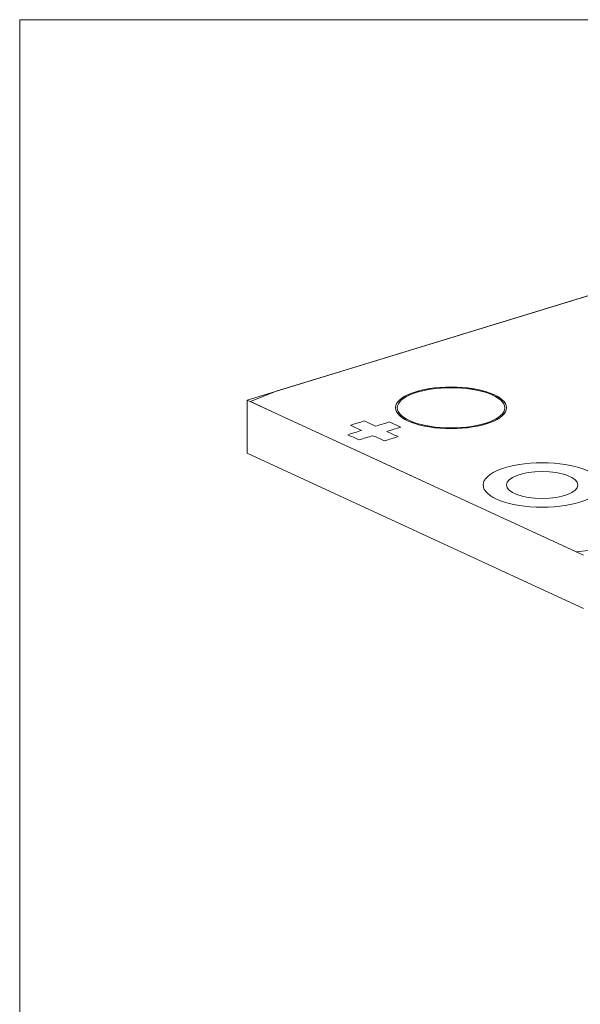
# Model space of a CAD drawing. Header units: inches. Extents: x 511 to 849, y 252 to 484.
# Tile 1 of 235: x 518 to 534, y 331 to 358. Entities that reach past the tile are written whole.
import ezdxf

# ---------------------------------------------------------------- set-up
doc = ezdxf.new("R2010")
doc.units = ezdxf.units.IN
doc.header["$MEASUREMENT"] = 0
doc.layers.add('1', color=7, linetype='Continuous')

# ---------------------------------------------------------------- blocks, each defined once
blk = doc.blocks.new('block 14')
at = {"layer": '1', "color": 8, "lineweight": 18, "true_color": 0x808080}
blk.add_lwpolyline([(517.869, 259.634), (517.869, 358.155)], dxfattribs=at)
blk = doc.blocks.new('block 15')
at = {"layer": '1', "color": 8, "lineweight": 18, "true_color": 0x808080}
blk.add_lwpolyline([(718.114, 358.155), (517.869, 358.155)], dxfattribs=at)
blk = doc.blocks.new('block 3359')
at = {"layer": '1', "color": 155, "lineweight": 18, "true_color": 0x4c7299}
blk.add_lwpolyline([(524.219, 346.057), (524.219, 347.54)], dxfattribs=at)
blk = doc.blocks.new('block 3543')
at = {"layer": '1', "color": 18, "lineweight": 13, "true_color": 0x4c0000}
blk.add_lwpolyline([(524.219, 347.54), (538.179, 351.805)], dxfattribs=at)
blk = doc.blocks.new('block 3547')
at = {"layer": '1', "color": 18, "lineweight": 13, "true_color": 0x4c0000}
blk.add_lwpolyline([(524.219, 347.54), (538.179, 351.805)], dxfattribs=at)
blk = doc.blocks.new('block 3577')
at = {"layer": '1', "color": 18, "lineweight": 13, "true_color": 0x4c0000}
blk.add_lwpolyline([(533.61, 343.208), (524.219, 347.54)], dxfattribs=at)
blk = doc.blocks.new('block 3592')
at = {"layer": '1', "color": 18, "lineweight": 13, "true_color": 0x4c0000}
blk.add_lwpolyline([(533.61, 343.208), (524.219, 347.54)], dxfattribs=at)
blk = doc.blocks.new('block 4070')
at = {"layer": '1', "color": 155, "lineweight": 18, "true_color": 0x4c7299}
blk.add_open_spline([(531.456, 345.168), (531.456, 344.961), (531.903, 344.793), (532.456, 344.793), (533.008, 344.793), (533.456, 344.961), (533.456, 345.168), (533.456, 345.375), (533.008, 345.543), (532.456, 345.543), (531.903, 345.543), (531.456, 345.375), (531.456, 345.168), (531.456, 345.168), (531.456, 345.168), (531.456, 345.168)], degree=3, knots=[0, 0, 0, 0, 1, 1, 1, 2, 2, 2, 3, 3, 3, 4, 4, 4, 5, 5, 5, 5], dxfattribs=at)
blk = doc.blocks.new('block 4210')
at = {"layer": '1', "color": 18, "lineweight": 13, "true_color": 0x4c0000}
blk.add_open_spline([(531.456, 345.168), (531.456, 344.961), (531.903, 344.793), (532.456, 344.793), (533.008, 344.793), (533.456, 344.961), (533.456, 345.168), (533.456, 345.375), (533.008, 345.543), (532.456, 345.543), (531.903, 345.543), (531.456, 345.375), (531.456, 345.168), (531.456, 345.168), (531.456, 345.168), (531.456, 345.168)], degree=3, knots=[0, 0, 0, 0, 1, 1, 1, 2, 2, 2, 3, 3, 3, 4, 4, 4, 5, 5, 5, 5], dxfattribs=at)
blk = doc.blocks.new('block 4211')
at = {"layer": '1', "color": 18, "lineweight": 13, "true_color": 0x4c0000}
blk.add_open_spline([(530.806, 345.168), (530.806, 344.826), (531.544, 344.549), (532.456, 344.549), (533.367, 344.549), (534.106, 344.826), (534.106, 345.168), (534.106, 345.51), (533.367, 345.787), (532.456, 345.787), (531.544, 345.787), (530.806, 345.51), (530.806, 345.168), (530.806, 345.168), (530.806, 345.168), (530.806, 345.168)], degree=3, knots=[0, 0, 0, 0, 1, 1, 1, 2, 2, 2, 3, 3, 3, 4, 4, 4, 5, 5, 5, 5], dxfattribs=at)
blk = doc.blocks.new('block 4212')
at = {"layer": '1', "color": 18, "lineweight": 13, "true_color": 0x4c0000}
blk.add_open_spline([(528.412, 347.323), (528.412, 347.012), (529.084, 346.76), (529.912, 346.76), (530.741, 346.76), (531.412, 347.012), (531.412, 347.323), (531.412, 347.634), (530.741, 347.886), (529.912, 347.886), (529.084, 347.886), (528.412, 347.634), (528.412, 347.323), (528.412, 347.323), (528.412, 347.323), (528.412, 347.323)], degree=3, knots=[0, 0, 0, 0, 1, 1, 1, 2, 2, 2, 3, 3, 3, 4, 4, 4, 5, 5, 5, 5], dxfattribs=at)
blk = doc.blocks.new('block 4213')
at = {"layer": '1', "color": 18, "lineweight": 13, "true_color": 0x4c0000}
blk.add_open_spline([(528.362, 347.323), (528.362, 347.001), (529.056, 346.741), (529.912, 346.741), (530.768, 346.741), (531.462, 347.001), (531.462, 347.323), (531.462, 347.644), (530.768, 347.905), (529.912, 347.905), (529.056, 347.905), (528.362, 347.644), (528.362, 347.323), (528.362, 347.323), (528.362, 347.323), (528.362, 347.323)], degree=3, knots=[0, 0, 0, 0, 1, 1, 1, 2, 2, 2, 3, 3, 3, 4, 4, 4, 5, 5, 5, 5], dxfattribs=at)
blk = doc.blocks.new('block 4214')
at = {"layer": '1', "color": 18, "lineweight": 13, "true_color": 0x4c0000}
blk.add_open_spline([(530.806, 345.168), (530.806, 344.826), (531.544, 344.549), (532.456, 344.549), (533.367, 344.549), (534.106, 344.826), (534.106, 345.168), (534.106, 345.51), (533.367, 345.787), (532.456, 345.787), (531.544, 345.787), (530.806, 345.51), (530.806, 345.168), (530.806, 345.168), (530.806, 345.168), (530.806, 345.168)], degree=3, knots=[0, 0, 0, 0, 1, 1, 1, 2, 2, 2, 3, 3, 3, 4, 4, 4, 5, 5, 5, 5], dxfattribs=at)
blk = doc.blocks.new('block 4215')
at = {"layer": '1', "color": 18, "lineweight": 13, "true_color": 0x4c0000}
blk.add_open_spline([(531.456, 345.168), (531.456, 344.961), (531.903, 344.793), (532.456, 344.793), (533.008, 344.793), (533.456, 344.961), (533.456, 345.168), (533.456, 345.375), (533.008, 345.543), (532.456, 345.543), (531.903, 345.543), (531.456, 345.375), (531.456, 345.168), (531.456, 345.168), (531.456, 345.168), (531.456, 345.168)], degree=3, knots=[0, 0, 0, 0, 1, 1, 1, 2, 2, 2, 3, 3, 3, 4, 4, 4, 5, 5, 5, 5], dxfattribs=at)
blk = doc.blocks.new('block 4216')
at = {"layer": '1', "color": 18, "lineweight": 13, "true_color": 0x4c0000}
blk.add_open_spline([(528.362, 347.323), (528.362, 347.001), (529.056, 346.741), (529.912, 346.741), (530.768, 346.741), (531.462, 347.001), (531.462, 347.323), (531.462, 347.644), (530.768, 347.905), (529.912, 347.905), (529.056, 347.905), (528.362, 347.644), (528.362, 347.323), (528.362, 347.323), (528.362, 347.323), (528.362, 347.323)], degree=3, knots=[0, 0, 0, 0, 1, 1, 1, 2, 2, 2, 3, 3, 3, 4, 4, 4, 5, 5, 5, 5], dxfattribs=at)
blk = doc.blocks.new('block 4217')
at = {"layer": '1', "color": 18, "lineweight": 13, "true_color": 0x4c0000}
blk.add_open_spline([(528.412, 347.323), (528.412, 347.012), (529.084, 346.76), (529.912, 346.76), (530.741, 346.76), (531.412, 347.012), (531.412, 347.323), (531.412, 347.634), (530.741, 347.886), (529.912, 347.886), (529.084, 347.886), (528.412, 347.634), (528.412, 347.323), (528.412, 347.323), (528.412, 347.323), (528.412, 347.323)], degree=3, knots=[0, 0, 0, 0, 1, 1, 1, 2, 2, 2, 3, 3, 3, 4, 4, 4, 5, 5, 5, 5], dxfattribs=at)
blk = doc.blocks.new('block 5615')
at = {"layer": '1', "color": 155, "lineweight": 18, "true_color": 0x4c7299}
blk.add_lwpolyline([(533.61, 341.725), (524.219, 346.057)], dxfattribs=at)
blk = doc.blocks.new('block 5621')
at = {"layer": '1', "color": 155, "lineweight": 18, "true_color": 0x4c7299}
blk.add_lwpolyline([(533.61, 343.208), (524.219, 347.54)], dxfattribs=at)
blk = doc.blocks.new('block 5622')
at = {"layer": '1', "color": 155, "lineweight": 18, "true_color": 0x4c7299}
blk.add_lwpolyline([(524.219, 347.54), (538.179, 351.805)], dxfattribs=at)
blk = doc.blocks.new('block 5659')
at = {"layer": '1', "color": 18, "lineweight": 13, "true_color": 0x4c0000}
blk.add_lwpolyline([(534.317, 343.404), (533.403, 343.304), (532.645, 343.653), (531.13, 344.352), (528.101, 345.75), (525.071, 347.147), (524.314, 347.496), (525.033, 347.789), (526.894, 348.358), (534.34, 350.632)], dxfattribs=at)
blk = doc.blocks.new('block 5837')
at = {"layer": '1', "color": 18, "lineweight": 13, "true_color": 0x4c0000}
blk.add_lwpolyline([(534.317, 343.404), (533.403, 343.304), (532.645, 343.653), (531.13, 344.352), (528.101, 345.75), (525.071, 347.147), (524.314, 347.496), (525.033, 347.789), (526.894, 348.358), (534.34, 350.632)], dxfattribs=at)
blk = doc.blocks.new('block 5921')
at = {"layer": '1', "color": 18, "lineweight": 13, "true_color": 0x4c0000}
blk.add_open_spline([(528.192, 346.927), (528.062, 346.887), (527.933, 346.848), (527.804, 346.808), (527.699, 346.857), (527.594, 346.905), (527.488, 346.954), (527.359, 346.914), (527.23, 346.875), (527.101, 346.835), (527.206, 346.787), (527.311, 346.738), (527.416, 346.69), (527.287, 346.65), (527.158, 346.611), (527.028, 346.571), (527.134, 346.523), (527.239, 346.474), (527.344, 346.426), (527.473, 346.465), (527.602, 346.505), (527.732, 346.544), (527.837, 346.496), (527.942, 346.447), (528.047, 346.399), (528.177, 346.438), (528.306, 346.478), (528.435, 346.517), (528.33, 346.566), (528.225, 346.614), (528.12, 346.663), (528.249, 346.702), (528.378, 346.742), (528.507, 346.781), (528.402, 346.83), (528.297, 346.878), (528.192, 346.927)], degree=3, knots=[0, 0, 0, 0, 1, 1, 1, 2, 2, 2, 3, 3, 3, 4, 4, 4, 5, 5, 5, 6, 6, 6, 7, 7, 7, 8, 8, 8, 9, 9, 9, 10, 10, 10, 11, 11, 11, 12, 12, 12, 12], dxfattribs=at)
blk = doc.blocks.new('block 5922')
at = {"layer": '1', "color": 18, "lineweight": 13, "true_color": 0x4c0000}
blk.add_open_spline([(528.192, 346.927), (528.062, 346.887), (527.933, 346.848), (527.804, 346.808), (527.699, 346.857), (527.594, 346.905), (527.488, 346.954), (527.359, 346.914), (527.23, 346.875), (527.101, 346.835), (527.206, 346.787), (527.311, 346.738), (527.416, 346.69), (527.287, 346.65), (527.158, 346.611), (527.028, 346.571), (527.134, 346.523), (527.239, 346.474), (527.344, 346.426), (527.473, 346.465), (527.602, 346.505), (527.732, 346.544), (527.837, 346.496), (527.942, 346.447), (528.047, 346.399), (528.177, 346.438), (528.306, 346.478), (528.435, 346.517), (528.33, 346.566), (528.225, 346.614), (528.12, 346.663), (528.249, 346.702), (528.378, 346.742), (528.507, 346.781), (528.402, 346.83), (528.297, 346.878), (528.192, 346.927)], degree=3, knots=[0, 0, 0, 0, 1, 1, 1, 2, 2, 2, 3, 3, 3, 4, 4, 4, 5, 5, 5, 6, 6, 6, 7, 7, 7, 8, 8, 8, 9, 9, 9, 10, 10, 10, 11, 11, 11, 12, 12, 12, 12], dxfattribs=at)
blk = doc.blocks.new('block 5931')
at = {"layer": '1', "color": 18, "lineweight": 13, "true_color": 0x4c0000}
blk.add_lwpolyline([(528.965, 347.759), (529.08, 347.791), (529.204, 347.819), (529.338, 347.843), (529.479, 347.862), (529.624, 347.875), (529.774, 347.883), (530.072, 347.883), (530.217, 347.874), (530.357, 347.86), (530.619, 347.819), (530.745, 347.791), (530.864, 347.758), (530.975, 347.72), (531.076, 347.678), (531.165, 347.633), (531.241, 347.584), (531.303, 347.534), (531.351, 347.482), (531.385, 347.429), (531.405, 347.377), (531.412, 347.323), (531.405, 347.268), (531.383, 347.212), (531.346, 347.158), (531.295, 347.105), (531.23, 347.054), (531.152, 347.006), (531.063, 346.962), (530.965, 346.922), (530.859, 346.886), (530.745, 346.854), (530.62, 346.826), (530.486, 346.802), (530.346, 346.784), (530.2, 346.77), (530.051, 346.762), (529.752, 346.763), (529.607, 346.771), (529.467, 346.785), (529.205, 346.826), (529.08, 346.854), (528.96, 346.887), (528.85, 346.925), (528.749, 346.967), (528.66, 347.013), (528.584, 347.061), (528.521, 347.112), (528.473, 347.164), (528.439, 347.216), (528.419, 347.268), (528.412, 347.322), (528.419, 347.378), (528.441, 347.433), (528.478, 347.488), (528.529, 347.541), (528.594, 347.592), (528.672, 347.639), (528.761, 347.684), (528.859, 347.724), (528.965, 347.759)], dxfattribs=at)
blk = doc.blocks.new('block 5944')
at = {"layer": '1', "color": 18, "lineweight": 13, "true_color": 0x4c0000}
blk.add_open_spline([(528.192, 346.927), (528.062, 346.887), (527.933, 346.848), (527.804, 346.808), (527.699, 346.857), (527.594, 346.905), (527.488, 346.954), (527.359, 346.914), (527.23, 346.875), (527.101, 346.835), (527.206, 346.787), (527.311, 346.738), (527.416, 346.69), (527.287, 346.65), (527.158, 346.611), (527.028, 346.571), (527.134, 346.523), (527.239, 346.474), (527.344, 346.426), (527.473, 346.465), (527.602, 346.505), (527.732, 346.544), (527.837, 346.496), (527.942, 346.447), (528.047, 346.399), (528.177, 346.438), (528.306, 346.478), (528.435, 346.517), (528.33, 346.566), (528.225, 346.614), (528.12, 346.663), (528.249, 346.702), (528.378, 346.742), (528.507, 346.781), (528.402, 346.83), (528.297, 346.878), (528.192, 346.927)], degree=3, knots=[0, 0, 0, 0, 1, 1, 1, 2, 2, 2, 3, 3, 3, 4, 4, 4, 5, 5, 5, 6, 6, 6, 7, 7, 7, 8, 8, 8, 9, 9, 9, 10, 10, 10, 11, 11, 11, 12, 12, 12, 12], dxfattribs=at)
blk = doc.blocks.new('block 5946')
at = {"layer": '1', "color": 18, "lineweight": 13, "true_color": 0x4c0000}
blk.add_lwpolyline([(528.965, 347.759), (529.08, 347.791), (529.204, 347.819), (529.338, 347.843), (529.479, 347.862), (529.624, 347.875), (529.774, 347.883), (530.072, 347.883), (530.217, 347.874), (530.357, 347.86), (530.619, 347.819), (530.745, 347.791), (530.864, 347.758), (530.975, 347.72), (531.076, 347.678), (531.165, 347.633), (531.241, 347.584), (531.303, 347.534), (531.351, 347.482), (531.385, 347.429), (531.405, 347.377), (531.412, 347.323), (531.405, 347.268), (531.383, 347.212), (531.346, 347.158), (531.295, 347.105), (531.23, 347.054), (531.152, 347.006), (531.063, 346.962), (530.965, 346.922), (530.859, 346.886), (530.745, 346.854), (530.62, 346.826), (530.486, 346.802), (530.346, 346.784), (530.2, 346.77), (530.051, 346.762), (529.752, 346.763), (529.607, 346.771), (529.467, 346.785), (529.205, 346.826), (529.08, 346.854), (528.96, 346.887), (528.85, 346.925), (528.749, 346.967), (528.66, 347.013), (528.584, 347.061), (528.521, 347.112), (528.473, 347.164), (528.439, 347.216), (528.419, 347.268), (528.412, 347.322), (528.419, 347.378), (528.441, 347.433), (528.478, 347.488), (528.529, 347.541), (528.594, 347.592), (528.672, 347.639), (528.761, 347.684), (528.859, 347.724), (528.965, 347.759)], dxfattribs=at)
blk = doc.blocks.new('block 5947')
at = {"layer": '1', "color": 18, "lineweight": 13, "true_color": 0x4c0000}
blk.add_open_spline([(528.192, 346.927), (528.062, 346.887), (527.933, 346.848), (527.804, 346.808), (527.699, 346.857), (527.594, 346.905), (527.488, 346.954), (527.359, 346.914), (527.23, 346.875), (527.101, 346.835), (527.206, 346.787), (527.311, 346.738), (527.416, 346.69), (527.287, 346.65), (527.158, 346.611), (527.028, 346.571), (527.134, 346.523), (527.239, 346.474), (527.344, 346.426), (527.473, 346.465), (527.602, 346.505), (527.732, 346.544), (527.837, 346.496), (527.942, 346.447), (528.047, 346.399), (528.177, 346.438), (528.306, 346.478), (528.435, 346.517), (528.33, 346.566), (528.225, 346.614), (528.12, 346.663), (528.249, 346.702), (528.378, 346.742), (528.507, 346.781), (528.402, 346.83), (528.297, 346.878), (528.192, 346.927)], degree=3, knots=[0, 0, 0, 0, 1, 1, 1, 2, 2, 2, 3, 3, 3, 4, 4, 4, 5, 5, 5, 6, 6, 6, 7, 7, 7, 8, 8, 8, 9, 9, 9, 10, 10, 10, 11, 11, 11, 12, 12, 12, 12], dxfattribs=at)

msp = doc.modelspace()

# ---------------------------------------------------------------- block references
at = {"layer": '1'}
for name in ['block 14', 'block 15', 'block 3543', 'block 3547', 'block 5622', 'block 5659', 'block 5837', 'block 4213', 'block 4216', 'block 4212', 'block 4217', 'block 5931', 'block 5946', 'block 3359', 'block 3577', 'block 3592', 'block 5621', 'block 5921', 'block 5922', 'block 5944', 'block 5947', 'block 5615', 'block 4211', 'block 4214', 'block 4070', 'block 4210', 'block 4215']:
    msp.add_blockref(name, (0, 0), dxfattribs=at)

doc.saveas('drawing.dxf')
